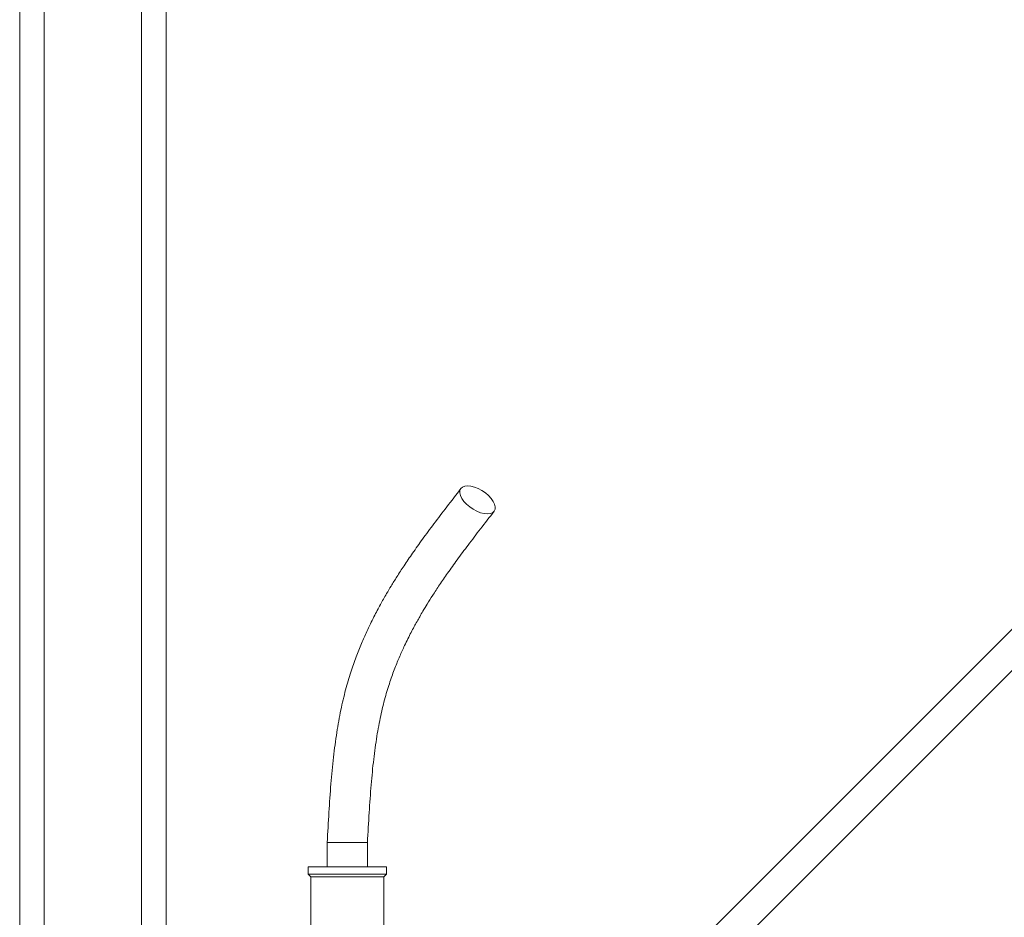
# Model space of a CAD drawing. Header units: millimetres. Extents: x 17 to 1238, y 24 to 2268.
# Tile 5 of 7: x 332 to 735, y 1334 to 1702. Entities that reach past the tile are written whole.
import ezdxf

# ---------------------------------------------------------------- set-up
doc = ezdxf.new("R2010")
doc.units = ezdxf.units.MM

msp = doc.modelspace()

# ---------------------------------------------------------------- linework, layer by layer
at = {"color": 7, "linetype": 'Continuous', "lineweight": 15}
for p, q in [((331.76, 1299.92), (331.76, 2267.91)), ((341.76, 1299.92), (341.76, 2267.91)), ((381.76, 1311.92), (381.76, 2267.91)), ((391.76, 1311.92), (391.76, 2267.91)), ((904.52, 1618.02), (586.65, 1300.15)), ((565.38, 1261.91), (913.01, 1609.54)), ((457.85, 1364.67), (457.85, 1354.67)), ((474.35, 1364.67), (457.85, 1364.67)), ((474.35, 1354.67), (474.35, 1364.67)), ((450.1, 1354.67), (450.1, 1351.67)), ((466.1, 1354.67), (450.1, 1354.67)), ((482.1, 1354.67), (466.1, 1354.67)), ((482.1, 1351.67), (482.1, 1354.67)), ((450.1, 1351.67), (451.1, 1350.67)), ((466.1, 1351.67), (450.1, 1351.67)), ((451.1, 1350.67), (451.1, 1319.67)), ((466.1, 1350.67), (451.1, 1350.67)), ((482.1, 1351.67), (466.1, 1351.67)), ((481.1, 1350.67), (466.1, 1350.67)), ((481.1, 1350.67), (482.1, 1351.67)), ((481.1, 1319.67), (481.1, 1350.67))]:
    msp.add_line(p, q, dxfattribs=at)
at = {"color": 7, "linetype": 'Continuous', "lineweight": 15, "flags": 128}
msp.add_lwpolyline([(523.52, 1499.44), (522.17, 1499.57), (520.71, 1499.94), (519.2, 1500.54), (517.69, 1501.34), (516.27, 1502.31), (514.98, 1503.41), (513.9, 1504.59), (513.05, 1505.79), (512.49, 1506.96), (512.23, 1508.06), (512.29, 1509.03), (512.66, 1509.83), (513.33, 1510.43), (514.27, 1510.8), (515.44, 1510.93), (516.78, 1510.8), (518.24, 1510.43), (519.76, 1509.83), (521.26, 1509.03), (522.69, 1508.06), (523.97, 1506.96), (525.06, 1505.79), (525.9, 1504.59), (526.47, 1503.41), (526.72, 1502.31), (526.67, 1501.34), (526.29, 1500.54), (525.62, 1499.94), (524.68, 1499.57), (523.52, 1499.44)], dxfattribs=at)
at = {"color": 7, "linetype": 'Continuous', "lineweight": 15}
for points, knots in [([(512.68, 1509.85), (510.73, 1507.34), (507.02, 1502.56), (501.76, 1495.65), (497.08, 1489.32), (493, 1483.58), (489.5, 1478.44), (486.57, 1473.94), (484.2, 1470.12), (482.36, 1467.03), (480.9, 1464.5), (479.62, 1462.2), (478.33, 1459.81), (476.97, 1457.17), (475.53, 1454.28), (473.82, 1450.66), (471.85, 1446.19), (469.64, 1440.67), (467.42, 1434.37), (465.26, 1427.12), (463.33, 1418.85), (461.68, 1409.61), (460.35, 1399.47), (459.3, 1388.53), (458.5, 1376.85), (458.07, 1368.81), (457.85, 1364.67)], [0, 0, 0, 0, 0.06587, 0.125733, 0.179649, 0.227636, 0.269659, 0.305632, 0.335481, 0.359153, 0.376671, 0.392788, 0.410388, 0.429488, 0.450107, 0.47226, 0.505833, 0.542378, 0.583201, 0.628967, 0.679646, 0.73519, 0.795324, 0.859487, 0.92759, 1, 1, 1, 1]), ([(474.35, 1364.67), (474.58, 1368.78), (475.01, 1376.7), (475.81, 1388.11), (476.82, 1398.56), (478.11, 1408.02), (479.67, 1416.48), (481.48, 1423.94), (483.47, 1430.43), (485.51, 1436.06), (487.53, 1440.99), (489.34, 1444.98), (490.9, 1448.22), (492.22, 1450.81), (493.47, 1453.17), (494.65, 1455.32), (495.84, 1457.42), (497.22, 1459.79), (498.99, 1462.72), (501.26, 1466.32), (504.05, 1470.57), (507.39, 1475.42), (511.29, 1480.87), (515.78, 1486.91), (520.84, 1493.52), (524.41, 1498.11), (526.28, 1500.52)], [0, 0, 0, 0, 0.075915, 0.146375, 0.211175, 0.270334, 0.324049, 0.372631, 0.416389, 0.455452, 0.490571, 0.522914, 0.544311, 0.564274, 0.582798, 0.599878, 0.615512, 0.633675, 0.657859, 0.688118, 0.724514, 0.767104, 0.815925, 0.871018, 0.932392, 1, 1, 1, 1])]:
    msp.add_open_spline(points, degree=3, knots=knots, dxfattribs=at)

doc.saveas('drawing.dxf')
